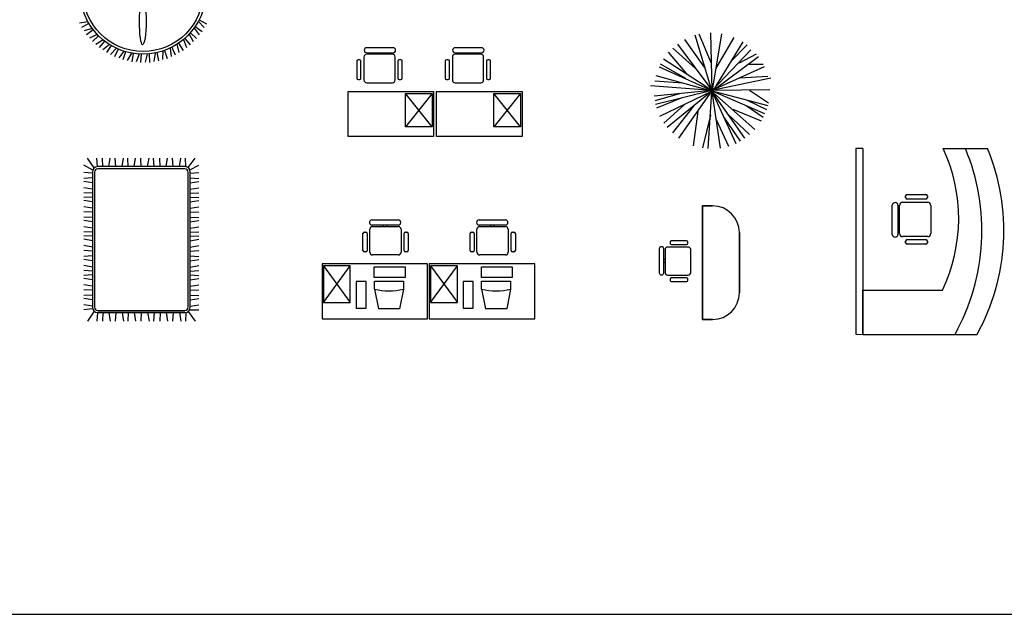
# Model space of a CAD drawing. Header units: inches. Extents: x 100794 to 106273, y 288 to 2276.
# Tile 37 of 149: x 101378 to 101724, y 1282 to 1490. Entities that reach past the tile are written whole.
import ezdxf

# ---------------------------------------------------------------- set-up
doc = ezdxf.new("R2010")
doc.units = ezdxf.units.IN
doc.header["$MEASUREMENT"] = 0
doc.layers.get('0').update_dxf_attribs({"linetype": 'CONTINUOUS'})
doc.layers.add('1', color=7, linetype='CONTINUOUS')
doc.styles.get("Standard").update_dxf_attribs({"font": 'ISOCP'})

msp = doc.modelspace()

# ---------------------------------------------------------------- linework, layer by layer
msp.add_line((101017.46248, 1281.62044), (106272.66502, 1281.62044))
at = {"layer": '1', "color": 4}
for p, q in [((101440.98553, 1490.46998), (101443.59964, 1489.03286)), ((101401.92367, 1489.74847), (101398.98477, 1489.22397)), ((101402.24297, 1489.19048), (101399.62886, 1487.75336)), ((101403.42114, 1487.40928), (101400.57115, 1486.52058)), ((101439.20653, 1487.55047), (101440.93244, 1485.1146)), ((101439.57546, 1488.07697), (101441.98884, 1486.32355)), ((101440.6855, 1489.9014), (101442.70309, 1487.70105)), ((101403.80786, 1486.89572), (101401.39448, 1485.1423)), ((101405.19998, 1485.27623), (101402.48385, 1484.03733)), ((101405.64802, 1484.81518), (101403.47343, 1482.77311)), ((101435.42743, 1483.49418), (101436.49333, 1480.70562)), ((101435.9157, 1483.91238), (101437.8172, 1481.61387)), ((101437.44458, 1485.40345), (101438.85158, 1482.77047)), ((101437.87659, 1485.87955), (101440.05117, 1483.83748)), ((101618.46582, 1473.82949), (101611.51225, 1483.48941)), ((101621.018, 1465.61526), (101615.20177, 1484.99892)), ((101620.9008, 1475.0857), (101616.54445, 1485.35037)), ((101621.13319, 1465.71124), (101620.62883, 1485.84496)), ((101624.38422, 1485.56806), (101621.13319, 1465.71124)), ((101622.52547, 1473.44218), (101628.86718, 1484.27229)), ((101407.23214, 1483.38294), (101404.6927, 1481.81339)), ((101407.73443, 1482.98168), (101405.83293, 1480.68316)), ((101409.48556, 1481.75927), (101407.16286, 1479.88383)), ((101410.03418, 1481.42413), (101408.43576, 1478.90542)), ((101411.92472, 1480.43084), (101409.85539, 1478.27907)), ((101412.51101, 1480.1671), (101411.24087, 1477.46792)), ((101430.75829, 1480.50515), (101431.09722, 1477.53912)), ((101431.33522, 1480.78878), (101432.60536, 1478.0896)), ((101433.18688, 1481.85279), (101433.89488, 1478.95262)), ((101433.72372, 1482.20649), (101435.32214, 1479.68778)), ((101509.09413, 1480.62298), (101499.82424, 1480.62298)), ((101540.14939, 1480.62298), (101530.8795, 1480.62298)), ((101615.33571, 1473.3462), (101607.30322, 1480.5256)), ((101608.95052, 1481.87962), (101621.01442, 1465.732)), ((101631.8758, 1482.70629), (101621.59795, 1465.80891)), ((101627.743, 1475.76096), (101633.44896, 1481.60518)), ((101414.51113, 1479.41859), (101412.72781, 1477.02443)), ((101415.12586, 1479.23041), (101414.20404, 1476.39332)), ((101417.20403, 1478.73849), (101415.73483, 1476.1397)), ((101417.83749, 1478.62884), (101417.27852, 1475.69858)), ((101419.96092, 1478.40126), (101418.82903, 1475.63882)), ((101420.60314, 1478.37187), (101420.41583, 1475.39466)), ((101422.73835, 1478.41221), (101421.9616, 1475.5297)), ((101423.37918, 1478.46355), (101423.56649, 1475.48634)), ((101425.4925, 1478.77119), (101425.08315, 1475.81405)), ((101426.12184, 1478.90244), (101426.68082, 1475.97218)), ((101428.17994, 1479.47252), (101428.14445, 1476.4874)), ((101428.78787, 1479.68161), (101429.7097, 1476.84452)), ((101498.8513, 1477.35206), (101498.8513, 1469.3047)), ((101498.94691, 1479.74564), (101498.94691, 1479.72316)), ((101499.82424, 1478.84582), (101509.09413, 1478.84582)), ((101508.84321, 1478.32688), (101499.82612, 1478.32688)), ((101503.89556, 1478.84582), (101503.89556, 1478.32688)), ((101505.08387, 1478.84582), (101505.08387, 1478.32688)), ((101509.81803, 1469.3047), (101509.81803, 1477.35206)), ((101509.97147, 1479.72316), (101509.97147, 1479.74564)), ((101529.90656, 1477.35206), (101529.90656, 1469.3047)), ((101530.00216, 1479.74564), (101530.00216, 1479.72316)), ((101530.8795, 1478.84582), (101540.14939, 1478.84582)), ((101539.89846, 1478.32688), (101530.88138, 1478.32688)), ((101534.95082, 1478.84582), (101534.95082, 1478.32688)), ((101536.13913, 1478.84582), (101536.13913, 1478.32688)), ((101540.87329, 1469.3047), (101540.87329, 1477.35206)), ((101541.02673, 1479.72316), (101541.02673, 1479.74564)), ((101604.07234, 1476.75002), (101620.67044, 1465.9049)), ((101612.20559, 1471.41304), (101605.86499, 1479.0718)), ((101637.45376, 1477.48384), (101620.9008, 1465.13197)), ((101621.1361, 1465.63282), (101634.75139, 1479.85373)), ((101630.75793, 1475.27767), (101636.70192, 1478.45371)), ((101496.34102, 1475.89922), (101496.34102, 1469.91562)), ((101497.32546, 1476.38176), (101496.82356, 1476.38176)), ((101497.808, 1469.91562), (101497.808, 1475.89922)), ((101510.77721, 1475.89922), (101510.77721, 1469.91562)), ((101511.76165, 1476.38176), (101511.25974, 1476.38176)), ((101512.24418, 1469.91562), (101512.24418, 1475.89922)), ((101527.39628, 1475.89922), (101527.39628, 1469.91562)), ((101528.38072, 1476.38176), (101527.87882, 1476.38176)), ((101528.86326, 1469.91562), (101528.86326, 1475.89922)), ((101541.83246, 1475.89922), (101541.83246, 1469.91562)), ((101542.81691, 1476.38176), (101542.315, 1476.38176)), ((101543.29944, 1469.91562), (101543.29944, 1475.89922)), ((101602.57653, 1473.92375), (101621.01706, 1465.63605)), ((101611.85601, 1469.76952), (101602.95449, 1474.84635)), ((101639.45948, 1473.92375), (101621.01894, 1465.63605)), ((101634.12043, 1474.89205), (101639.05785, 1474.89205)), ((101601.3924, 1470.82215), (101620.43805, 1465.61526)), ((101641.78619, 1469.8957), (101621.01894, 1465.63605)), ((101630.87311, 1470.06084), (101640.70086, 1470.60556)), ((101496.82356, 1469.43309), (101497.32546, 1469.43309)), ((101499.82612, 1468.32988), (101508.84321, 1468.32988)), ((101511.25974, 1469.43309), (101511.76165, 1469.43309)), ((101527.87882, 1469.43309), (101528.38072, 1469.43309)), ((101530.88138, 1468.32988), (101539.89846, 1468.32988)), ((101542.315, 1469.43309), (101542.81691, 1469.43309)), ((101620.89991, 1465.63282), (101599.5118, 1467.26592)), ((101610.69813, 1468.12769), (101600.96807, 1468.87861)), ((101493.30767, 1449.48511), (101493.30767, 1465.24982)), ((101493.30767, 1465.24982), (101523.30767, 1465.24982)), ((101522.81518, 1464.55247), (101513.40342, 1452.78776)), ((101522.81518, 1452.78776), (101513.40342, 1464.55247)), ((101513.40342, 1464.55247), (101522.81518, 1464.55247)), ((101513.40342, 1452.78776), (101513.40342, 1464.55247)), ((101522.81518, 1464.55247), (101522.81518, 1452.78776)), ((101523.30767, 1465.24982), (101523.30767, 1449.48511)), ((101524.36293, 1449.48511), (101524.36293, 1465.24982)), ((101524.36293, 1465.24982), (101554.36293, 1465.24982)), ((101544.45868, 1452.78776), (101544.45868, 1464.55247)), ((101553.87044, 1452.78776), (101544.45868, 1464.55247)), ((101553.87044, 1464.55247), (101544.45868, 1452.78776)), ((101544.45868, 1464.55247), (101553.87044, 1464.55247)), ((101553.87044, 1464.55247), (101553.87044, 1452.78776)), ((101554.36293, 1465.24982), (101554.36293, 1449.48511)), ((101620.9008, 1465.61526), (101600.77413, 1463.65636)), ((101609.65341, 1464.45503), (101600.99429, 1462.00706)), ((101621.13319, 1465.61526), (101601.28473, 1460.63225)), ((101610.46574, 1463.00685), (101601.62982, 1459.40508)), ((101602.81525, 1456.62811), (101621.02002, 1465.42161)), ((101621.13319, 1465.51928), (101605.33506, 1452.58366)), ((101609.39746, 1448.83851), (101621.02002, 1465.32562)), ((101619.7776, 1445.22774), (101621.018, 1465.22796)), ((101620.67044, 1465.61526), (101640.67376, 1460.32926)), ((101620.67044, 1465.61526), (101636.13926, 1451.93131)), ((101639.66915, 1457.43102), (101620.67044, 1465.61526)), ((101632.63855, 1448.83851), (101621.01598, 1465.32562)), ((101621.01598, 1465.32562), (101629.44684, 1447.01955)), ((101621.018, 1465.22796), (101623.90254, 1445.39555)), ((101641.34568, 1465.78501), (101621.25039, 1465.61526)), ((101634.23561, 1465.71124), (101640.90234, 1461.28865)), ((101611.27808, 1460.5904), (101604.14594, 1454.17827)), ((101614.64058, 1460.10712), (101607.21843, 1450.73434)), ((101633.07773, 1460.30077), (101639.09135, 1456.21126)), ((101633.65768, 1462.13625), (101640.26359, 1458.97004)), ((101616.14804, 1458.17396), (101614.52337, 1446.19278)), ((101620.55324, 1456.91775), (101617.79953, 1445.44625)), ((101625.30802, 1456.04884), (101631.01656, 1447.8186)), ((101626.7003, 1457.30505), (101634.26661, 1450.09983)), ((101628.43813, 1459.04455), (101638.40144, 1454.97882)), ((101522.81518, 1452.78776), (101513.40342, 1452.78776)), ((101553.87044, 1452.78776), (101544.45868, 1452.78776)), ((101622.40827, 1455.66153), (101626.83115, 1446.03871)), ((101523.30767, 1449.48511), (101493.30767, 1449.48511)), ((101554.36293, 1449.48511), (101524.36293, 1449.48511)), ((101671.54803, 1445.2326), (101671.54803, 1379.96776)), ((101674.03273, 1445.2326), (101671.54803, 1445.2326)), ((101674.03273, 1445.2326), (101674.03273, 1379.94622)), ((101702.31266, 1445.2326), (101717.84208, 1445.2326)), ((101403.57519, 1437.59935), (101400.46505, 1439.37386)), ((101404.10366, 1438.4501), (101401.71691, 1441.86932)), ((101405.23869, 1438.81238), (101405.08585, 1441.86932)), ((101435.97375, 1438.85756), (101405.35916, 1438.85756)), ((101407.1361, 1438.81238), (101406.98326, 1441.86932)), ((101409.21422, 1438.90273), (101409.72278, 1441.86932)), ((101411.65375, 1438.81238), (101411.5009, 1441.86932)), ((101413.91258, 1438.90273), (101414.42113, 1441.86932)), ((101416.08105, 1438.81238), (101415.9282, 1441.86932)), ((101418.15916, 1438.90273), (101418.66772, 1441.86932)), ((101420.59869, 1438.81238), (101420.44585, 1441.86932)), ((101422.85752, 1438.90273), (101423.36607, 1441.86932)), ((101425.11634, 1438.81238), (101424.96349, 1441.86932)), ((101427.28481, 1438.81238), (101427.13196, 1441.86932)), ((101429.36293, 1438.90273), (101429.87149, 1441.86932)), ((101431.80246, 1438.81238), (101431.64961, 1441.86932)), ((101434.06128, 1438.90273), (101434.56984, 1441.86932)), ((101436.3201, 1438.81238), (101436.16726, 1441.86932)), ((101437.13306, 1438.5086), (101439.61601, 1441.86932)), ((101437.68695, 1437.75981), (101440.86787, 1439.37386)), ((101403.56716, 1436.59873), (101400.46505, 1436.75384)), ((101403.47681, 1436.97521), (101403.47681, 1389.50979)), ((101404.22975, 1436.97521), (101404.22975, 1389.50979)), ((101435.97375, 1438.10462), (101405.35916, 1438.10462)), ((101437.10316, 1389.50979), (101437.10316, 1436.97521)), ((101437.76575, 1436.59873), (101440.86787, 1436.75384)), ((101437.8561, 1389.50979), (101437.8561, 1436.97521)), ((101403.56716, 1434.88203), (101400.46505, 1434.72692)), ((101403.47681, 1433.16532), (101400.46505, 1433.68163)), ((101437.76575, 1434.88203), (101440.86787, 1434.72692)), ((101437.8561, 1433.16532), (101440.86787, 1433.68163)), ((101403.47681, 1430.95168), (101400.46505, 1431.46798)), ((101403.56716, 1429.55121), (101400.46505, 1429.70631)), ((101403.56716, 1428.19591), (101400.46505, 1428.04081)), ((101437.76575, 1429.55121), (101440.86787, 1429.70631)), ((101437.76575, 1428.19591), (101440.86787, 1428.04081)), ((101437.8561, 1430.95168), (101440.86787, 1431.46798)), ((101689.08125, 1428.02258), (101689.08125, 1428.57468)), ((101689.61204, 1429.10547), (101696.194, 1429.10547)), ((101696.72479, 1428.57468), (101696.72479, 1428.02258)), ((101403.47681, 1426.47921), (101400.46505, 1426.99551)), ((101403.47681, 1424.26556), (101400.46505, 1424.78186)), ((101437.8561, 1426.47921), (101440.86787, 1426.99551)), ((101437.8561, 1424.26556), (101440.86787, 1424.78186)), ((101617.7718, 1425.08463), (101617.7718, 1385.15914)), ((101617.7718, 1385.15914), (101617.7718, 1425.08463)), ((101617.7718, 1425.08463), (101621.30121, 1425.08463)), ((101621.30121, 1425.08463), (101617.7718, 1425.08463)), ((101684.41591, 1415.07705), (101684.41591, 1425.27392)), ((101685.38099, 1426.239), (101685.40571, 1426.239)), ((101686.37078, 1425.27392), (101686.37078, 1415.07705)), ((101686.94162, 1415.35307), (101686.94162, 1425.27186)), ((101688.01392, 1426.34416), (101696.86602, 1426.34416)), ((101696.194, 1427.49179), (101689.61204, 1427.49179)), ((101697.93832, 1425.27186), (101697.93832, 1415.35307)), ((101403.56716, 1422.86509), (101400.46505, 1423.02019)), ((101437.76575, 1422.86509), (101440.86787, 1423.02019)), ((101403.56716, 1421.14838), (101400.46505, 1420.99328)), ((101403.47681, 1419.43168), (101400.46505, 1419.94798)), ((101437.76575, 1421.14838), (101440.86787, 1420.99328)), ((101437.8561, 1419.43168), (101440.86787, 1419.94798)), ((101500.76566, 1419.2214), (101500.76566, 1419.24388)), ((101501.643, 1420.12122), (101510.91288, 1420.12122)), ((101510.91288, 1418.34406), (101501.643, 1418.34406)), ((101501.89392, 1417.82512), (101510.91101, 1417.82512)), ((101505.65325, 1418.34406), (101505.65325, 1417.82512)), ((101506.84157, 1418.34406), (101506.84157, 1417.82512)), ((101511.79022, 1419.24388), (101511.79022, 1419.2214)), ((101538.38957, 1419.2214), (101538.38957, 1419.24388)), ((101539.26691, 1420.12122), (101548.5368, 1420.12122)), ((101548.5368, 1418.34406), (101539.26691, 1418.34406)), ((101539.51784, 1417.82512), (101548.53492, 1417.82512)), ((101543.27717, 1418.34406), (101543.27717, 1417.82512)), ((101544.46548, 1418.34406), (101544.46548, 1417.82512)), ((101549.41414, 1419.24388), (101549.41414, 1419.2214)), ((101686.37078, 1420.79548), (101686.94162, 1420.79548)), ((101686.37078, 1419.48833), (101686.94162, 1419.48833)), ((101403.47681, 1417.21803), (101400.46505, 1417.73433)), ((101403.56716, 1415.81756), (101400.46505, 1415.97266)), ((101403.56716, 1414.55262), (101400.46505, 1414.39751)), ((101437.76575, 1415.81756), (101440.86787, 1415.97266)), ((101437.76575, 1414.55262), (101440.86787, 1414.39751)), ((101437.8561, 1417.21803), (101440.86787, 1417.73433)), ((101498.49294, 1409.41386), (101498.49294, 1415.39746)), ((101498.97548, 1415.88), (101499.47738, 1415.88)), ((101499.95992, 1415.39746), (101499.95992, 1409.41386)), ((101500.9191, 1408.80294), (101500.9191, 1416.8503)), ((101511.88583, 1416.8503), (101511.88583, 1408.80294)), ((101512.92913, 1409.41386), (101512.92913, 1415.39746)), ((101513.41166, 1415.88), (101513.91357, 1415.88)), ((101514.3961, 1415.39746), (101514.3961, 1409.41386)), ((101536.11686, 1409.41386), (101536.11686, 1415.39746)), ((101536.59939, 1415.88), (101537.1013, 1415.88)), ((101537.58384, 1415.39746), (101537.58384, 1409.41386)), ((101538.54302, 1408.80294), (101538.54302, 1416.8503)), ((101549.50974, 1416.8503), (101549.50974, 1408.80294)), ((101550.55304, 1409.41386), (101550.55304, 1415.39746)), ((101551.03558, 1415.88), (101551.53748, 1415.88)), ((101552.02002, 1415.39746), (101552.02002, 1409.41386)), ((101630.71297, 1394.5709), (101630.71297, 1415.67287)), ((101630.71297, 1415.67287), (101630.71297, 1394.5709)), ((101403.47681, 1412.83591), (101400.46505, 1413.35221)), ((101403.47681, 1410.62226), (101400.46505, 1411.13857)), ((101437.8561, 1412.83591), (101440.86787, 1413.35221)), ((101437.8561, 1410.62226), (101440.86787, 1411.13857)), ((101606.34579, 1412.36551), (101606.34579, 1411.9138)), ((101612.16531, 1412.79979), (101606.78007, 1412.79979)), ((101606.78007, 1411.47951), (101612.16531, 1411.47951)), ((101612.59959, 1411.9138), (101612.59959, 1412.36551)), ((101685.40571, 1414.11198), (101685.38099, 1414.11198)), ((101696.86602, 1414.28076), (101688.01392, 1414.28076)), ((101689.08125, 1412.14278), (101689.08125, 1412.69488)), ((101689.61204, 1413.22567), (101696.194, 1413.22567)), ((101696.194, 1411.61199), (101689.61204, 1411.61199)), ((101696.72479, 1412.69488), (101696.72479, 1412.14278)), ((101403.56716, 1409.22179), (101400.46505, 1409.3769)), ((101403.56716, 1407.50509), (101400.46505, 1407.34998)), ((101437.76575, 1409.22179), (101440.86787, 1409.3769)), ((101437.76575, 1407.50509), (101440.86787, 1407.34998)), ((101499.47738, 1408.93133), (101498.97548, 1408.93133)), ((101510.91101, 1407.82812), (101501.89392, 1407.82812)), ((101513.91357, 1408.93133), (101513.41166, 1408.93133)), ((101537.1013, 1408.93133), (101536.59939, 1408.93133)), ((101548.53492, 1407.82812), (101539.51784, 1407.82812)), ((101551.53748, 1408.93133), (101551.03558, 1408.93133)), ((101602.52869, 1409.96474), (101602.52869, 1401.62185)), ((101603.33852, 1410.75435), (101603.3183, 1410.75435)), ((101604.12813, 1401.62185), (101604.12813, 1409.96474)), ((101604.59518, 1409.73891), (101604.59518, 1401.62353)), ((101612.71514, 1410.61625), (101605.47252, 1410.61625)), ((101613.59248, 1401.62353), (101613.59248, 1409.73891)), ((101403.47681, 1405.78838), (101400.46505, 1406.30468)), ((101403.47681, 1403.57473), (101400.46505, 1404.09104)), ((101437.8561, 1405.78838), (101440.86787, 1406.30468)), ((101437.8561, 1403.57473), (101440.86787, 1404.09104)), ((101484.14529, 1404.74806), (101484.14529, 1385.45394)), ((101521.20411, 1404.74806), (101484.14529, 1404.74806)), ((101494.04954, 1404.05071), (101484.63778, 1404.05071)), ((101484.63778, 1391.10953), (101494.04954, 1404.05071)), ((101484.63778, 1404.05071), (101494.04954, 1391.10953)), ((101484.63778, 1404.05071), (101484.63778, 1391.10953)), ((101494.04954, 1391.10953), (101494.04954, 1404.05071)), ((101521.20411, 1385.45394), (101521.20411, 1404.74806)), ((101521.7692, 1404.74806), (101521.7692, 1385.45394)), ((101558.82803, 1404.74806), (101521.7692, 1404.74806)), ((101522.26169, 1404.05071), (101522.26169, 1391.10953)), ((101522.26169, 1391.10953), (101531.67346, 1404.05071)), ((101522.26169, 1404.05071), (101531.67346, 1391.10953)), ((101531.67346, 1404.05071), (101522.26169, 1404.05071)), ((101531.67346, 1391.10953), (101531.67346, 1404.05071)), ((101558.82803, 1385.45394), (101558.82803, 1404.74806)), ((101604.12813, 1406.35551), (101604.59518, 1406.35551)), ((101604.12813, 1405.28603), (101604.59518, 1405.28603)), ((101403.56716, 1402.17426), (101400.46505, 1402.32937)), ((101403.56716, 1400.81897), (101400.46505, 1400.66386)), ((101437.76575, 1402.17426), (101440.86787, 1402.32937)), ((101437.76575, 1400.81897), (101440.86787, 1400.66386)), ((101502.49573, 1399.87433), (101502.49573, 1403.63903)), ((101502.49573, 1403.63903), (101513.31096, 1403.63903)), ((101513.31096, 1403.63903), (101513.31096, 1399.87433)), ((101540.11965, 1403.63903), (101550.93488, 1403.63903)), ((101540.11965, 1399.87433), (101540.11965, 1403.63903)), ((101550.93488, 1403.63903), (101550.93488, 1399.87433)), ((101603.3183, 1400.83224), (101603.33852, 1400.83224)), ((101605.47252, 1400.7462), (101612.71514, 1400.7462)), ((101403.47681, 1399.10226), (101400.46505, 1399.61857)), ((101403.47681, 1396.88862), (101400.46505, 1397.40492)), ((101437.8561, 1399.10226), (101440.86787, 1399.61857)), ((101437.8561, 1396.88862), (101440.86787, 1397.40492)), ((101496.10999, 1398.55678), (101496.10999, 1389.14501)), ((101499.6394, 1398.55678), (101496.10999, 1398.55678)), ((101499.6394, 1389.14501), (101499.6394, 1398.55678)), ((101513.31096, 1399.87433), (101502.49573, 1399.87433)), ((101502.55379, 1398.59267), (101511.7883, 1398.59267)), ((101502.55379, 1395.82231), (101502.55379, 1398.59267)), ((101511.7883, 1398.59267), (101512.71789, 1398.59267)), ((101512.71789, 1398.59267), (101512.72351, 1395.82231)), ((101537.26332, 1398.55678), (101533.73391, 1398.55678)), ((101533.73391, 1398.55678), (101533.73391, 1389.14501)), ((101537.26332, 1389.14501), (101537.26332, 1398.55678)), ((101550.93488, 1399.87433), (101540.11965, 1399.87433)), ((101540.17771, 1398.59267), (101549.41222, 1398.59267)), ((101540.17771, 1395.82231), (101540.17771, 1398.59267)), ((101549.41222, 1398.59267), (101550.34181, 1398.59267)), ((101550.34181, 1398.59267), (101550.34743, 1395.82231)), ((101606.34579, 1399.37295), (101606.34579, 1398.92123)), ((101612.16531, 1399.80723), (101606.78007, 1399.80723)), ((101606.78007, 1398.48695), (101612.16531, 1398.48695)), ((101612.59959, 1398.92123), (101612.59959, 1399.37295)), ((101403.56716, 1395.48815), (101400.46505, 1395.64325)), ((101403.56716, 1393.77144), (101400.46505, 1393.61633)), ((101437.76575, 1395.48815), (101440.86787, 1395.64325)), ((101437.76575, 1393.77144), (101440.86787, 1393.61633)), ((101502.55379, 1395.82231), (101503.96706, 1388.89644)), ((101512.72351, 1395.82231), (101511.35467, 1388.89644)), ((101540.17771, 1395.82231), (101541.59098, 1388.89644)), ((101550.34743, 1395.82231), (101548.97858, 1388.89644)), ((101674.03273, 1379.94622), (101674.03273, 1395.47564)), ((101674.03273, 1395.47564), (101701.98567, 1395.47564)), ((101403.47681, 1392.05473), (101400.46505, 1392.57104)), ((101403.47681, 1389.84109), (101400.46505, 1390.35739)), ((101437.8561, 1392.05473), (101440.86787, 1392.57104)), ((101437.8561, 1389.84109), (101440.86787, 1390.35739)), ((101484.63778, 1391.10953), (101494.04954, 1391.10953)), ((101522.26169, 1391.10953), (101531.67346, 1391.10953)), ((101403.6125, 1388.90041), (101400.46505, 1388.59572)), ((101404.10468, 1388.08075), (101401.71691, 1384.61568)), ((101405.23869, 1387.67262), (101405.08585, 1384.61568)), ((101405.35916, 1388.38038), (101435.97375, 1388.38038)), ((101405.35916, 1388.38038), (101435.97375, 1388.38038)), ((101405.35916, 1387.62744), (101435.97375, 1387.62744)), ((101405.35916, 1387.62744), (101435.97375, 1387.62744)), ((101435.97375, 1387.62744), (101405.35916, 1387.62744)), ((101407.1361, 1387.67262), (101406.98326, 1384.61568)), ((101409.21422, 1387.58226), (101409.72278, 1384.61568)), ((101411.65375, 1387.67262), (101411.5009, 1384.61568)), ((101413.91258, 1387.58226), (101414.42113, 1384.61568)), ((101416.08105, 1387.67262), (101415.9282, 1384.61568)), ((101418.15916, 1387.58226), (101418.66772, 1384.61568)), ((101420.59869, 1387.67262), (101420.44585, 1384.61568)), ((101422.85752, 1387.58226), (101423.36607, 1384.61568)), ((101425.11634, 1387.67262), (101424.96349, 1384.61568)), ((101427.28481, 1387.67262), (101427.13196, 1384.61568)), ((101429.36293, 1387.58226), (101429.87149, 1384.61568)), ((101431.80246, 1387.67262), (101431.64961, 1384.61568)), ((101434.06128, 1387.58226), (101434.56984, 1384.61568)), ((101436.3201, 1387.67262), (101436.16726, 1384.61568)), ((101437.13116, 1388.0256), (101439.61601, 1384.61568)), ((101437.63442, 1388.61227), (101440.86787, 1388.59572)), ((101496.10999, 1389.14501), (101499.6394, 1389.14501)), ((101511.35467, 1388.89644), (101503.96706, 1388.89644)), ((101533.73391, 1389.14501), (101537.26332, 1389.14501)), ((101548.97858, 1388.89644), (101541.59098, 1388.89644)), ((101484.14529, 1385.45394), (101521.20411, 1385.45394)), ((101521.7692, 1385.45394), (101558.82803, 1385.45394)), ((101617.7718, 1385.15914), (101621.30121, 1385.15914)), ((101621.30121, 1385.15914), (101617.7718, 1385.15914)), ((101671.54803, 1379.96776), (101674.03273, 1379.94622)), ((101674.03273, 1379.94622), (101714.17636, 1379.94622))]:
    msp.add_line(p, q, dxfattribs=at)
for radius in [22.11765, 21.17647]:
    msp.add_circle((101421.26255, 1500.47968), radius, dxfattribs=at)
for centre, radius, start, end in [((101499.82424, 1479.74564), 0.87734, 90, 180), ((101509.09413, 1479.74564), 0.87734, 0, 90), ((101530.8795, 1479.74564), 0.87734, 90, 180), ((101540.14939, 1479.74564), 0.87734, 0, 90), ((101499.82612, 1477.35206), 0.97482, 90, 180), ((101499.82424, 1479.72316), 0.87734, 180, 270), ((101508.84321, 1477.35206), 0.97482, 0, 90), ((101509.09413, 1479.72316), 0.87734, 270, 0), ((101530.88138, 1477.35206), 0.97482, 90, 180), ((101530.8795, 1479.72316), 0.87734, 180, 270), ((101539.89846, 1477.35206), 0.97482, 0, 90), ((101540.14939, 1479.72316), 0.87734, 270, 0), ((101496.82356, 1475.89922), 0.48254, 90, 180), ((101497.32546, 1475.89922), 0.48254, 0, 90), ((101511.25974, 1475.89922), 0.48254, 90, 180), ((101511.76165, 1475.89922), 0.48254, 0, 90), ((101527.87882, 1475.89922), 0.48254, 90, 180), ((101528.38072, 1475.89922), 0.48254, 0, 90), ((101542.315, 1475.89922), 0.48254, 90, 180), ((101542.81691, 1475.89922), 0.48254, 0, 90), ((101496.82356, 1469.91562), 0.48254, 180, 270), ((101497.32546, 1469.91562), 0.48254, 270, 0), ((101511.25974, 1469.91562), 0.48254, 180, 270), ((101511.76165, 1469.91562), 0.48254, 270, 0), ((101527.87882, 1469.91562), 0.48254, 180, 270), ((101528.38072, 1469.91562), 0.48254, 270, 0), ((101542.315, 1469.91562), 0.48254, 180, 270), ((101542.81691, 1469.91562), 0.48254, 270, 0), ((101499.82612, 1469.3047), 0.97482, 180, 270), ((101508.84321, 1469.3047), 0.97482, 270, 0), ((101530.88138, 1469.3047), 0.97482, 180, 270), ((101539.89846, 1469.3047), 0.97482, 270, 0), ((101649.52718, 1420.69994), 58.20789, 334.3197467, 24.9271943), ((101640.56296, 1416.37259), 75.26722, 331.0556024, 22.5465566), ((101648.40268, 1416.38541), 75.19302, 331.0131704, 22.5594557), ((101405.35916, 1436.97521), 1.88235, 90, 180), ((101435.97375, 1436.97521), 1.88235, 0, 90), ((101405.35916, 1436.97521), 1.12941, 90, 180), ((101435.97375, 1436.97521), 1.12941, 0, 90), ((101689.61204, 1428.57468), 0.53079, 90, 180), ((101696.194, 1428.57468), 0.53079, 0, 90), ((101621.30121, 1415.67287), 9.41176, 0, 90), ((101685.38099, 1425.27392), 0.96507, 90, 180), ((101685.40571, 1425.27392), 0.96507, 0, 90), ((101688.01392, 1425.27186), 1.0723, 90, 180), ((101689.61204, 1428.02258), 0.53079, 180, 270), ((101696.194, 1428.02258), 0.53079, 270, 0), ((101696.86602, 1425.27186), 1.0723, 0, 90), ((101501.643, 1419.24388), 0.87734, 90, 180), ((101501.643, 1419.2214), 0.87734, 180, 270), ((101501.89392, 1416.8503), 0.97482, 90, 180), ((101510.91101, 1416.8503), 0.97482, 0, 90), ((101510.91288, 1419.24388), 0.87734, 0, 90), ((101510.91288, 1419.2214), 0.87734, 270, 0), ((101539.26691, 1419.24388), 0.87734, 90, 180), ((101539.26691, 1419.2214), 0.87734, 180, 270), ((101539.51784, 1416.8503), 0.97482, 90, 180), ((101548.53492, 1416.8503), 0.97482, 0, 90), ((101548.5368, 1419.24388), 0.87734, 0, 90), ((101548.5368, 1419.2214), 0.87734, 270, 0), ((101498.97548, 1415.39746), 0.48254, 90, 180), ((101499.47738, 1415.39746), 0.48254, 0, 90), ((101513.41166, 1415.39746), 0.48254, 90, 180), ((101513.91357, 1415.39746), 0.48254, 0, 90), ((101536.59939, 1415.39746), 0.48254, 90, 180), ((101537.1013, 1415.39746), 0.48254, 0, 90), ((101551.03558, 1415.39746), 0.48254, 90, 180), ((101551.53748, 1415.39746), 0.48254, 0, 90), ((101685.38099, 1415.07705), 0.96507, 180, 270), ((101685.40571, 1415.07705), 0.96507, 270, 0), ((101688.01392, 1415.35307), 1.0723, 180, 270), ((101696.86602, 1415.35307), 1.0723, 270, 0), ((101606.78007, 1412.36551), 0.43428, 90, 180), ((101606.78007, 1411.9138), 0.43428, 180, 270), ((101612.16531, 1412.36551), 0.43428, 0, 90), ((101612.16531, 1411.9138), 0.43428, 270, 0), ((101689.61204, 1412.69488), 0.53079, 90, 180), ((101689.61204, 1412.14278), 0.53079, 180, 270), ((101696.194, 1412.69488), 0.53079, 0, 90), ((101696.194, 1412.14278), 0.53079, 270, 0), ((101498.97548, 1409.41386), 0.48254, 180, 270), ((101499.47738, 1409.41386), 0.48254, 270, 0), ((101501.89392, 1408.80294), 0.97482, 180, 270), ((101510.91101, 1408.80294), 0.97482, 270, 0), ((101513.41166, 1409.41386), 0.48254, 180, 270), ((101513.91357, 1409.41386), 0.48254, 270, 0), ((101536.59939, 1409.41386), 0.48254, 180, 270), ((101537.1013, 1409.41386), 0.48254, 270, 0), ((101539.51784, 1408.80294), 0.97482, 180, 270), ((101548.53492, 1408.80294), 0.97482, 270, 0), ((101551.03558, 1409.41386), 0.48254, 180, 270), ((101551.53748, 1409.41386), 0.48254, 270, 0), ((101603.3183, 1409.96474), 0.7896, 90, 180), ((101603.33852, 1409.96474), 0.7896, 0, 90), ((101605.47252, 1409.73891), 0.87734, 90, 180), ((101612.71514, 1409.73891), 0.87734, 0, 90), ((101603.3183, 1401.62185), 0.7896, 180, 270), ((101603.33852, 1401.62185), 0.7896, 270, 0), ((101605.47252, 1401.62353), 0.87734, 180, 270), ((101612.71514, 1401.62353), 0.87734, 270, 0), ((101606.78007, 1399.37295), 0.43428, 90, 180), ((101606.78007, 1398.92123), 0.43428, 180, 270), ((101612.16531, 1399.37295), 0.43428, 0, 90), ((101612.16531, 1398.92123), 0.43428, 270, 0), ((101507.63865, 1415.81921), 20.63326, 255.7330559, 284.2669441), ((101545.26257, 1415.81921), 20.63326, 255.7330559, 284.2669441), ((101621.30121, 1394.5709), 9.41176, 270, 0), ((101405.35916, 1389.50979), 1.88235, 180, 270), ((101405.35916, 1389.50979), 1.12941, 180, 270), ((101435.97375, 1389.50979), 1.88235, 270, 0), ((101435.97375, 1389.50979), 1.12941, 270, 0)]:
    msp.add_arc(centre, radius, start, end, dxfattribs=at)
msp.add_ellipse((101421.19155, 1489.88006), major_axis=(-0.07061, -8.18461), ratio=0.141495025, dxfattribs=at)

# ---------------------------------------------------------------- texts
at = {"layer": '1', "color": 4, "width": 0.8, "flags": 9}
for tag, p in [('YSIZE', (101620.82132, 1465.80609)), ('XSIZE', (101620.82132, 1465.67906)), ('YSIZE', (101620.96367, 1465.52439)), ('XSIZE', (101620.96367, 1465.52439))]:
    msp.add_attdef(tag, p, '1000', height=0.008132, rotation=270, dxfattribs=at)

doc.saveas('drawing.dxf')
